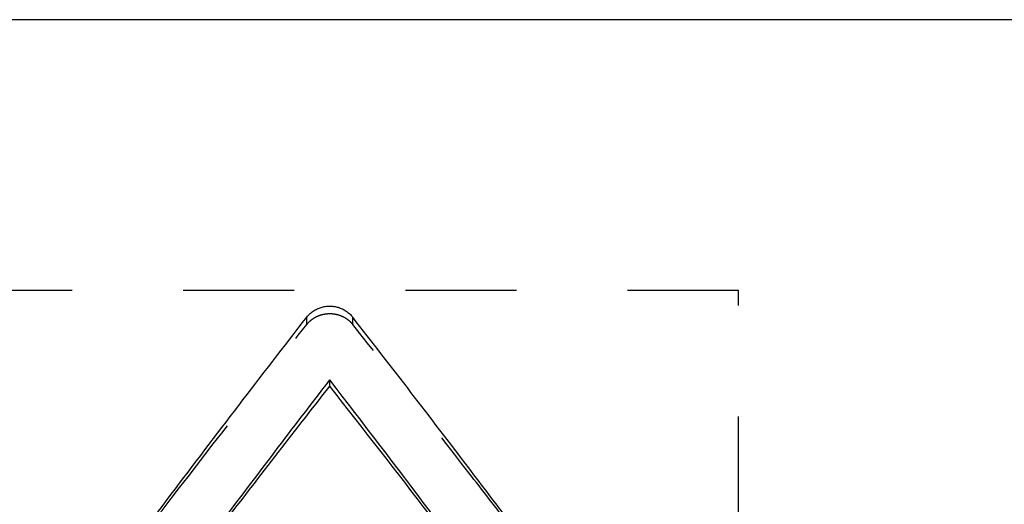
# Model space of a CAD drawing. Header units: millimetres. Extents: x 255.6 to 341.1, y 194 to 234.
# Tile 4 of 5: x 277.4 to 304.7, y 220.6 to 234. Entities that reach past the tile are written whole.
import ezdxf

# ---------------------------------------------------------------- set-up
doc = ezdxf.new("R2010")
doc.units = ezdxf.units.MM
doc.header["$LTSCALE"] = 30.734
doc.linetypes.add('HIDDEN', pattern=[0.2, 0.1, -0.1])
doc.layers.get('0').update_dxf_attribs({"linetype": 'CONTINUOUS'})
doc.layers.add('DEFAULT_2', color=8, linetype='HIDDEN')

msp = doc.modelspace()

# ---------------------------------------------------------------- linework, layer by layer
at = {"color": 7, "linetype": 'CONTINUOUS'}
for p, q in [((328.564, 234.004), (260.614, 234.004)), ((286.003, 223.859), (286.003, 224.031))]:
    msp.add_line(p, q, dxfattribs=at)
for points, start_tangent, end_tangent in [([(285.368, 225.769), (285.45, 225.86), (285.544, 225.935), (285.649, 225.995), (285.762, 226.039), (285.878, 226.065), (285.996, 226.075), (286.117, 226.067), (286.236, 226.041), (286.35, 225.998), (286.457, 225.937), (286.553, 225.861), (286.636, 225.77)], (0.893524, 1.149139), (0.895143, -1.147878)), ([(277.579, 215.455), (281.614, 220.865), (285.368, 225.769)], (7.666596, 10.406008), (7.933936, 10.203644)), ([(290.984, 220.096), (289.85, 221.593), (286.636, 225.77)], (-4.305027, 5.706148), (-4.395609, 5.636665)), ([(279.796, 215.777), (282.972, 220.041), (286.003, 224.031)], (6.131356, 8.310642), (6.292811, 8.189068)), ([(289.716, 219.149), (288.762, 220.415), (286.003, 224.031)], (-3.683409, 4.904124), (-3.743971, 4.858046)), ([(279.819, 215.777), (282.972, 219.938), (286.003, 223.859)], (6.109872, 8.138006), (6.268172, 8.016713)), ([(289.716, 219.06), (288.762, 220.305), (286.003, 223.859)], (-3.683774, 4.820255), (-3.743562, 4.773971))]:
    msp.add_spline(points, degree=3, dxfattribs=dict(at, start_tangent=start_tangent, end_tangent=end_tangent))
at = {"layer": 'DEFAULT_2', "color": 8, "linetype": 'HIDDEN'}
for p, q in [((297.314, 226.504), (260.614, 226.504)), ((297.314, 201.504), (297.314, 226.503)), ((285.368, 225.567), (285.368, 225.769)), ((286.636, 225.568), (286.636, 225.77))]:
    msp.add_line(p, q, dxfattribs=at)
for points, start_tangent, end_tangent in [([(285.368, 225.567), (285.45, 225.656), (285.544, 225.73), (285.649, 225.789), (285.762, 225.832), (285.878, 225.858), (285.996, 225.867), (286.117, 225.859), (286.236, 225.834), (286.35, 225.791), (286.457, 225.732), (286.553, 225.657), (286.636, 225.568)], (0.899655, 1.137125), (0.901265, -1.13585)), ([(277.579, 215.43), (281.614, 220.747), (285.368, 225.567)], (7.668109, 10.229053), (7.93205, 10.025767)), ([(290.984, 219.991), (289.85, 221.462), (286.636, 225.568)], (-4.305563, 5.608706), (-4.394975, 5.538921))]:
    msp.add_spline(points, degree=3, dxfattribs=dict(at, start_tangent=start_tangent, end_tangent=end_tangent))

doc.saveas('drawing.dxf')
